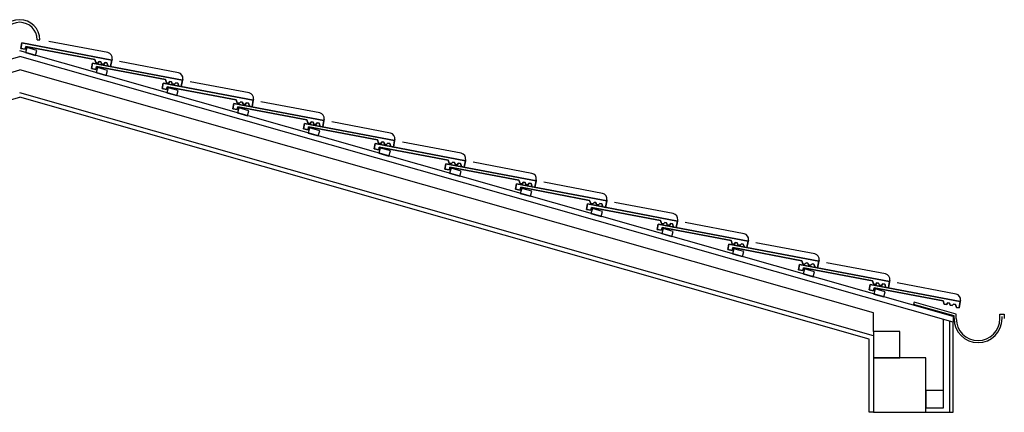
# Model space of a CAD drawing. Header units: millimetres. Extents: x 716 to 905, y 893 to 977.
# Tile 3 of 43: x 722.11 to 726.62, y 952.93 to 954.73. Entities that reach past the tile are written whole.
import ezdxf

# ---------------------------------------------------------------- set-up
doc = ezdxf.new("R2010")
doc.units = ezdxf.units.MM
doc.header["$MEASUREMENT"] = 0
doc.layers.add('$AUDIT-BAD-LAYER', color=7, linetype='Continuous')

msp = doc.modelspace()

# ---------------------------------------------------------------- linework, layer by layer
at = {"layer": '$AUDIT-BAD-LAYER'}
for p, q in [((722.1155, 954.626), (722.1109, 954.6014)), ((722.1109, 954.6014), (722.1155, 954.626)), ((722.1155, 954.626), (722.1109, 954.6014)), ((722.1109, 954.6014), (722.1155, 954.626)), ((722.5282, 954.5477), (722.1155, 954.626)), ((722.1155, 954.626), (722.5282, 954.5477)), ((722.5282, 954.5477), (722.1155, 954.626)), ((722.1155, 954.626), (722.5282, 954.5477)), ((722.1862, 954.6406), (722.1982, 954.6406)), ((722.1862, 954.6406), (722.1982, 954.6406)), ((722.5092, 954.5818), (722.2398, 954.6329)), ((722.5092, 954.5818), (722.2398, 954.6329)), ((726.3812, 953.3728), (722.1062, 954.5896)), ((726.3812, 953.3728), (722.1062, 954.5896)), ((722.1109, 954.6014), (722.1315, 954.5975)), ((722.1315, 954.5975), (722.1109, 954.6014)), ((722.1109, 954.6014), (722.1315, 954.5975)), ((722.1315, 954.5975), (722.1109, 954.6014)), ((722.1315, 954.5975), (722.1339, 954.6103)), ((722.1339, 954.6103), (722.1315, 954.5975)), ((722.1315, 954.5975), (722.1339, 954.6103)), ((722.1339, 954.6103), (722.1315, 954.5975)), ((722.1339, 954.6103), (722.4498, 954.5504)), ((722.4498, 954.5504), (722.1339, 954.6103)), ((722.1339, 954.6103), (722.4498, 954.5504)), ((722.4498, 954.5504), (722.1339, 954.6103)), ((717.8312, 953.3478), (722.1062, 954.5647)), ((717.8312, 953.3478), (722.1062, 954.5647)), ((726.3812, 953.3478), (722.1062, 954.5647)), ((726.3812, 953.3478), (722.1062, 954.5647)), ((722.4393, 954.5338), (722.4347, 954.5093)), ((722.4347, 954.5093), (722.4393, 954.5338)), ((722.4393, 954.5338), (722.4347, 954.5093)), ((722.4347, 954.5093), (722.4393, 954.5338)), ((722.852, 954.4556), (722.4393, 954.5338)), ((722.4393, 954.5338), (722.852, 954.4556)), ((722.852, 954.4556), (722.4393, 954.5338)), ((722.4393, 954.5338), (722.852, 954.4556)), ((722.4498, 954.5504), (722.4548, 954.5362)), ((722.4548, 954.5362), (722.4498, 954.5504)), ((722.4498, 954.5504), (722.4548, 954.5362)), ((722.4548, 954.5362), (722.4498, 954.5504)), ((722.4548, 954.5362), (722.4646, 954.5343)), ((722.4646, 954.5343), (722.4548, 954.5362)), ((722.4548, 954.5362), (722.4646, 954.5343)), ((722.4646, 954.5343), (722.4548, 954.5362)), ((722.4646, 954.5343), (722.4706, 954.5413)), ((722.4706, 954.5413), (722.4646, 954.5343)), ((722.4646, 954.5343), (722.4706, 954.5413)), ((722.4706, 954.5413), (722.4646, 954.5343)), ((722.4706, 954.5413), (722.4782, 954.5399)), ((722.4782, 954.5399), (722.4706, 954.5413)), ((722.4706, 954.5413), (722.4782, 954.5399)), ((722.4782, 954.5399), (722.4706, 954.5413)), ((722.4782, 954.5399), (722.4813, 954.5312)), ((722.4813, 954.5312), (722.4782, 954.5399)), ((722.4782, 954.5399), (722.4813, 954.5312)), ((722.4813, 954.5312), (722.4782, 954.5399)), ((722.4911, 954.5293), (722.4971, 954.5363)), ((722.4971, 954.5363), (722.4911, 954.5293)), ((722.4911, 954.5293), (722.4971, 954.5363)), ((722.4971, 954.5363), (722.4911, 954.5293)), ((722.4971, 954.5363), (722.5059, 954.5346)), ((722.5059, 954.5346), (722.4971, 954.5363)), ((722.4971, 954.5363), (722.5059, 954.5346)), ((722.5059, 954.5346), (722.4971, 954.5363)), ((722.5059, 954.5346), (722.5108, 954.5205)), ((722.5108, 954.5205), (722.5059, 954.5346)), ((722.5059, 954.5346), (722.5108, 954.5205)), ((722.5108, 954.5205), (722.5059, 954.5346)), ((722.5226, 954.5182), (722.5282, 954.5477)), ((722.5282, 954.5477), (722.5226, 954.5182)), ((722.5226, 954.5182), (722.5282, 954.5477)), ((722.5282, 954.5477), (722.5226, 954.5182)), ((722.5291, 954.5526), (722.5282, 954.5477)), ((722.5291, 954.5526), (722.5282, 954.5477)), ((722.833, 954.4897), (722.5636, 954.5408)), ((722.833, 954.4897), (722.5636, 954.5408)), ((718.1962, 953.3894), (722.1062, 954.5023)), ((718.1962, 953.3894), (722.1062, 954.5023)), ((726.0162, 953.3894), (722.1062, 954.5023)), ((726.0162, 953.3894), (722.1062, 954.5023)), ((722.4347, 954.5093), (722.4553, 954.5053)), ((722.4553, 954.5053), (722.4347, 954.5093)), ((722.4347, 954.5093), (722.4553, 954.5053)), ((722.4553, 954.5053), (722.4347, 954.5093)), ((722.4553, 954.5053), (722.4577, 954.5181)), ((722.4577, 954.5181), (722.4553, 954.5053)), ((722.4553, 954.5053), (722.4577, 954.5181)), ((722.4577, 954.5181), (722.4553, 954.5053)), ((722.4577, 954.5181), (722.7736, 954.4582)), ((722.7736, 954.4582), (722.4577, 954.5181)), ((722.4577, 954.5181), (722.7736, 954.4582)), ((722.7736, 954.4582), (722.4577, 954.5181)), ((722.4813, 954.5312), (722.4911, 954.5293)), ((722.4911, 954.5293), (722.4813, 954.5312)), ((722.4813, 954.5312), (722.4911, 954.5293)), ((722.4911, 954.5293), (722.4813, 954.5312)), ((722.5108, 954.5205), (722.5226, 954.5182)), ((722.5226, 954.5182), (722.5108, 954.5205)), ((722.5108, 954.5205), (722.5226, 954.5182)), ((722.5226, 954.5182), (722.5108, 954.5205)), ((722.7631, 954.4417), (722.7585, 954.4171)), ((722.7585, 954.4171), (722.7631, 954.4417)), ((722.7631, 954.4417), (722.7585, 954.4171)), ((722.7585, 954.4171), (722.7631, 954.4417)), ((723.1758, 954.3634), (722.7631, 954.4417)), ((722.7631, 954.4417), (723.1758, 954.3634)), ((723.1758, 954.3634), (722.7631, 954.4417)), ((722.7631, 954.4417), (723.1758, 954.3634)), ((722.7736, 954.4582), (722.7785, 954.444)), ((722.7785, 954.444), (722.7736, 954.4582)), ((722.7736, 954.4582), (722.7785, 954.444)), ((722.7785, 954.444), (722.7736, 954.4582)), ((722.7785, 954.444), (722.7884, 954.4422)), ((722.7884, 954.4422), (722.7785, 954.444)), ((722.7785, 954.444), (722.7884, 954.4422)), ((722.7884, 954.4422), (722.7785, 954.444)), ((722.7884, 954.4422), (722.7944, 954.4492)), ((722.7944, 954.4492), (722.7884, 954.4422)), ((722.7884, 954.4422), (722.7944, 954.4492)), ((722.7944, 954.4492), (722.7884, 954.4422)), ((722.7944, 954.4492), (722.802, 954.4477)), ((722.802, 954.4477), (722.7944, 954.4492)), ((722.7944, 954.4492), (722.802, 954.4477)), ((722.802, 954.4477), (722.7944, 954.4492)), ((722.802, 954.4477), (722.8051, 954.439)), ((722.8051, 954.439), (722.802, 954.4477)), ((722.802, 954.4477), (722.8051, 954.439)), ((722.8051, 954.439), (722.802, 954.4477)), ((722.8149, 954.4371), (722.8209, 954.4441)), ((722.8209, 954.4441), (722.8149, 954.4371)), ((722.8149, 954.4371), (722.8209, 954.4441)), ((722.8209, 954.4441), (722.8149, 954.4371)), ((722.8209, 954.4441), (722.8297, 954.4425)), ((722.8297, 954.4425), (722.8209, 954.4441)), ((722.8209, 954.4441), (722.8297, 954.4425)), ((722.8297, 954.4425), (722.8209, 954.4441)), ((722.8297, 954.4425), (722.8346, 954.4283)), ((722.8346, 954.4283), (722.8297, 954.4425)), ((722.8297, 954.4425), (722.8346, 954.4283)), ((722.8346, 954.4283), (722.8297, 954.4425)), ((722.8464, 954.4261), (722.852, 954.4556)), ((722.852, 954.4556), (722.8464, 954.4261)), ((722.8464, 954.4261), (722.852, 954.4556)), ((722.852, 954.4556), (722.8464, 954.4261)), ((722.8529, 954.4605), (722.852, 954.4556)), ((722.8529, 954.4605), (722.852, 954.4556)), ((723.1568, 954.3975), (722.8874, 954.4486)), ((723.1568, 954.3975), (722.8874, 954.4486)), ((726.0162, 953.2854), (722.1062, 954.3983)), ((726.0162, 953.2854), (722.1062, 954.3983)), ((722.7585, 954.4171), (722.7791, 954.4132)), ((722.7791, 954.4132), (722.7585, 954.4171)), ((722.7585, 954.4171), (722.7791, 954.4132)), ((722.7791, 954.4132), (722.7585, 954.4171)), ((722.7791, 954.4132), (722.7815, 954.4259)), ((722.7815, 954.4259), (722.7791, 954.4132)), ((722.7791, 954.4132), (722.7815, 954.4259)), ((722.7815, 954.4259), (722.7791, 954.4132)), ((722.7815, 954.4259), (723.0974, 954.366)), ((723.0974, 954.366), (722.7815, 954.4259)), ((722.7815, 954.4259), (723.0974, 954.366)), ((723.0974, 954.366), (722.7815, 954.4259)), ((722.8051, 954.439), (722.8149, 954.4371)), ((722.8149, 954.4371), (722.8051, 954.439)), ((722.8051, 954.439), (722.8149, 954.4371)), ((722.8149, 954.4371), (722.8051, 954.439)), ((722.8346, 954.4283), (722.8464, 954.4261)), ((722.8464, 954.4261), (722.8346, 954.4283)), ((722.8346, 954.4283), (722.8464, 954.4261)), ((722.8464, 954.4261), (722.8346, 954.4283)), ((718.2162, 953.2703), (722.1062, 954.3775)), ((718.2162, 953.2703), (722.1062, 954.3775)), ((725.9962, 953.2703), (722.1062, 954.3775)), ((725.9962, 953.2703), (722.1062, 954.3775)), ((723.0974, 954.366), (723.1023, 954.3519)), ((723.1023, 954.3519), (723.0974, 954.366)), ((723.0974, 954.366), (723.1023, 954.3519)), ((723.1023, 954.3519), (723.0974, 954.366)), ((723.1023, 954.3519), (723.1122, 954.35)), ((723.1122, 954.35), (723.1023, 954.3519)), ((723.1023, 954.3519), (723.1122, 954.35)), ((723.1122, 954.35), (723.1023, 954.3519)), ((723.1122, 954.35), (723.1182, 954.357)), ((723.1182, 954.357), (723.1122, 954.35)), ((723.1122, 954.35), (723.1182, 954.357)), ((723.1182, 954.357), (723.1122, 954.35)), ((723.1182, 954.357), (723.1258, 954.3556)), ((723.1258, 954.3556), (723.1182, 954.357)), ((723.1182, 954.357), (723.1258, 954.3556)), ((723.1258, 954.3556), (723.1182, 954.357)), ((723.1258, 954.3556), (723.1289, 954.3468)), ((723.1289, 954.3468), (723.1258, 954.3556)), ((723.1258, 954.3556), (723.1289, 954.3468)), ((723.1289, 954.3468), (723.1258, 954.3556)), ((723.1387, 954.345), (723.1447, 954.352)), ((723.1447, 954.352), (723.1387, 954.345)), ((723.1387, 954.345), (723.1447, 954.352)), ((723.1447, 954.352), (723.1387, 954.345)), ((723.1447, 954.352), (723.1534, 954.3503)), ((723.1534, 954.3503), (723.1447, 954.352)), ((723.1447, 954.352), (723.1534, 954.3503)), ((723.1534, 954.3503), (723.1447, 954.352)), ((723.1702, 954.3339), (723.1758, 954.3634)), ((723.1758, 954.3634), (723.1702, 954.3339)), ((723.1702, 954.3339), (723.1758, 954.3634)), ((723.1758, 954.3634), (723.1702, 954.3339)), ((723.1767, 954.3683), (723.1758, 954.3634)), ((723.1767, 954.3683), (723.1758, 954.3634)), ((723.4806, 954.3054), (723.2112, 954.3564)), ((723.4806, 954.3054), (723.2112, 954.3564)), ((723.0869, 954.3495), (723.0823, 954.3249)), ((723.0823, 954.3249), (723.0869, 954.3495)), ((723.0869, 954.3495), (723.0823, 954.3249)), ((723.0823, 954.3249), (723.0869, 954.3495)), ((723.0823, 954.3249), (723.1029, 954.321)), ((723.1029, 954.321), (723.0823, 954.3249)), ((723.0823, 954.3249), (723.1029, 954.321)), ((723.1029, 954.321), (723.0823, 954.3249)), ((723.4996, 954.2712), (723.0869, 954.3495)), ((723.0869, 954.3495), (723.4996, 954.2712)), ((723.4996, 954.2712), (723.0869, 954.3495)), ((723.0869, 954.3495), (723.4996, 954.2712)), ((723.1029, 954.321), (723.1053, 954.3338)), ((723.1053, 954.3338), (723.1029, 954.321)), ((723.1029, 954.321), (723.1053, 954.3338)), ((723.1053, 954.3338), (723.1029, 954.321)), ((723.1053, 954.3338), (723.4212, 954.2739)), ((723.4212, 954.2739), (723.1053, 954.3338)), ((723.1053, 954.3338), (723.4212, 954.2739)), ((723.4212, 954.2739), (723.1053, 954.3338)), ((723.1289, 954.3468), (723.1387, 954.345)), ((723.1387, 954.345), (723.1289, 954.3468)), ((723.1289, 954.3468), (723.1387, 954.345)), ((723.1387, 954.345), (723.1289, 954.3468)), ((723.1534, 954.3503), (723.1584, 954.3361)), ((723.1584, 954.3361), (723.1534, 954.3503)), ((723.1534, 954.3503), (723.1584, 954.3361)), ((723.1584, 954.3361), (723.1534, 954.3503)), ((723.1584, 954.3361), (723.1702, 954.3339)), ((723.1702, 954.3339), (723.1584, 954.3361)), ((723.1584, 954.3361), (723.1702, 954.3339)), ((723.1702, 954.3339), (723.1584, 954.3361)), ((723.4212, 954.2739), (723.4261, 954.2597)), ((723.4261, 954.2597), (723.4212, 954.2739)), ((723.4212, 954.2739), (723.4261, 954.2597)), ((723.4261, 954.2597), (723.4212, 954.2739)), ((723.4359, 954.2578), (723.442, 954.2648)), ((723.442, 954.2648), (723.4359, 954.2578)), ((723.4359, 954.2578), (723.442, 954.2648)), ((723.442, 954.2648), (723.4359, 954.2578)), ((723.442, 954.2648), (723.4496, 954.2634)), ((723.4496, 954.2634), (723.442, 954.2648)), ((723.442, 954.2648), (723.4496, 954.2634)), ((723.4496, 954.2634), (723.442, 954.2648)), ((723.4496, 954.2634), (723.4527, 954.2547)), ((723.4527, 954.2547), (723.4496, 954.2634)), ((723.4496, 954.2634), (723.4527, 954.2547)), ((723.4527, 954.2547), (723.4496, 954.2634)), ((723.494, 954.2418), (723.4996, 954.2712)), ((723.4996, 954.2712), (723.494, 954.2418)), ((723.494, 954.2418), (723.4996, 954.2712)), ((723.4996, 954.2712), (723.494, 954.2418)), ((723.5005, 954.2761), (723.4996, 954.2712)), ((723.5005, 954.2761), (723.4996, 954.2712)), ((723.8044, 954.2132), (723.535, 954.2643)), ((723.8044, 954.2132), (723.535, 954.2643)), ((723.4107, 954.2573), (723.406, 954.2328)), ((723.406, 954.2328), (723.4107, 954.2573)), ((723.4107, 954.2573), (723.406, 954.2328)), ((723.406, 954.2328), (723.4107, 954.2573)), ((723.406, 954.2328), (723.4267, 954.2289)), ((723.4267, 954.2289), (723.406, 954.2328)), ((723.406, 954.2328), (723.4267, 954.2289)), ((723.4267, 954.2289), (723.406, 954.2328)), ((723.8234, 954.1791), (723.4107, 954.2573)), ((723.4107, 954.2573), (723.8234, 954.1791)), ((723.8234, 954.1791), (723.4107, 954.2573)), ((723.4107, 954.2573), (723.8234, 954.1791)), ((723.4261, 954.2597), (723.4359, 954.2578)), ((723.4359, 954.2578), (723.4261, 954.2597)), ((723.4261, 954.2597), (723.4359, 954.2578)), ((723.4359, 954.2578), (723.4261, 954.2597)), ((723.4267, 954.2289), (723.4291, 954.2416)), ((723.4291, 954.2416), (723.4267, 954.2289)), ((723.4267, 954.2289), (723.4291, 954.2416)), ((723.4291, 954.2416), (723.4267, 954.2289)), ((723.4291, 954.2416), (723.745, 954.1817)), ((723.745, 954.1817), (723.4291, 954.2416)), ((723.4291, 954.2416), (723.745, 954.1817)), ((723.745, 954.1817), (723.4291, 954.2416)), ((723.4527, 954.2547), (723.4625, 954.2528)), ((723.4625, 954.2528), (723.4527, 954.2547)), ((723.4527, 954.2547), (723.4625, 954.2528)), ((723.4625, 954.2528), (723.4527, 954.2547)), ((723.4625, 954.2528), (723.4685, 954.2598)), ((723.4685, 954.2598), (723.4625, 954.2528)), ((723.4625, 954.2528), (723.4685, 954.2598)), ((723.4685, 954.2598), (723.4625, 954.2528)), ((723.4685, 954.2598), (723.4772, 954.2582)), ((723.4772, 954.2582), (723.4685, 954.2598)), ((723.4685, 954.2598), (723.4772, 954.2582)), ((723.4772, 954.2582), (723.4685, 954.2598)), ((723.4772, 954.2582), (723.4822, 954.244)), ((723.4822, 954.244), (723.4772, 954.2582)), ((723.4772, 954.2582), (723.4822, 954.244)), ((723.4822, 954.244), (723.4772, 954.2582)), ((723.4822, 954.244), (723.494, 954.2418)), ((723.494, 954.2418), (723.4822, 954.244)), ((723.4822, 954.244), (723.494, 954.2418)), ((723.494, 954.2418), (723.4822, 954.244)), ((723.745, 954.1817), (723.7499, 954.1675)), ((723.7499, 954.1675), (723.745, 954.1817)), ((723.745, 954.1817), (723.7499, 954.1675)), ((723.7499, 954.1675), (723.745, 954.1817)), ((723.7597, 954.1657), (723.7658, 954.1727)), ((723.7658, 954.1727), (723.7597, 954.1657)), ((723.7597, 954.1657), (723.7658, 954.1727)), ((723.7658, 954.1727), (723.7597, 954.1657)), ((723.7658, 954.1727), (723.7734, 954.1712)), ((723.7734, 954.1712), (723.7658, 954.1727)), ((723.7658, 954.1727), (723.7734, 954.1712)), ((723.7734, 954.1712), (723.7658, 954.1727)), ((723.7734, 954.1712), (723.7764, 954.1625)), ((723.7764, 954.1625), (723.7734, 954.1712)), ((723.7734, 954.1712), (723.7764, 954.1625)), ((723.7764, 954.1625), (723.7734, 954.1712)), ((723.8178, 954.1496), (723.8234, 954.1791)), ((723.8234, 954.1791), (723.8178, 954.1496)), ((723.8178, 954.1496), (723.8234, 954.1791)), ((723.8234, 954.1791), (723.8178, 954.1496)), ((723.8243, 954.184), (723.8234, 954.1791)), ((723.8243, 954.184), (723.8234, 954.1791)), ((724.1282, 954.121), (723.8588, 954.1721)), ((724.1282, 954.121), (723.8588, 954.1721)), ((723.7345, 954.1652), (723.7298, 954.1406)), ((723.7298, 954.1406), (723.7345, 954.1652)), ((723.7345, 954.1652), (723.7298, 954.1406)), ((723.7298, 954.1406), (723.7345, 954.1652)), ((723.7298, 954.1406), (723.7505, 954.1367)), ((723.7505, 954.1367), (723.7298, 954.1406)), ((723.7298, 954.1406), (723.7505, 954.1367)), ((723.7505, 954.1367), (723.7298, 954.1406)), ((724.1471, 954.0869), (723.7345, 954.1652)), ((723.7345, 954.1652), (724.1471, 954.0869)), ((724.1471, 954.0869), (723.7345, 954.1652)), ((723.7345, 954.1652), (724.1471, 954.0869)), ((723.7499, 954.1675), (723.7597, 954.1657)), ((723.7597, 954.1657), (723.7499, 954.1675)), ((723.7499, 954.1675), (723.7597, 954.1657)), ((723.7597, 954.1657), (723.7499, 954.1675)), ((723.7505, 954.1367), (723.7529, 954.1495)), ((723.7529, 954.1495), (723.7505, 954.1367)), ((723.7505, 954.1367), (723.7529, 954.1495)), ((723.7529, 954.1495), (723.7505, 954.1367)), ((723.7529, 954.1495), (724.0688, 954.0896)), ((724.0688, 954.0896), (723.7529, 954.1495)), ((723.7529, 954.1495), (724.0688, 954.0896)), ((724.0688, 954.0896), (723.7529, 954.1495)), ((723.7764, 954.1625), (723.7863, 954.1607)), ((723.7863, 954.1607), (723.7764, 954.1625)), ((723.7764, 954.1625), (723.7863, 954.1607)), ((723.7863, 954.1607), (723.7764, 954.1625)), ((723.7863, 954.1607), (723.7923, 954.1677)), ((723.7923, 954.1677), (723.7863, 954.1607)), ((723.7863, 954.1607), (723.7923, 954.1677)), ((723.7923, 954.1677), (723.7863, 954.1607)), ((723.7923, 954.1677), (723.801, 954.166)), ((723.801, 954.166), (723.7923, 954.1677)), ((723.7923, 954.1677), (723.801, 954.166)), ((723.801, 954.166), (723.7923, 954.1677)), ((723.801, 954.166), (723.806, 954.1518)), ((723.806, 954.1518), (723.801, 954.166)), ((723.801, 954.166), (723.806, 954.1518)), ((723.806, 954.1518), (723.801, 954.166)), ((723.806, 954.1518), (723.8178, 954.1496)), ((723.8178, 954.1496), (723.806, 954.1518)), ((723.806, 954.1518), (723.8178, 954.1496)), ((723.8178, 954.1496), (723.806, 954.1518)), ((724.0688, 954.0896), (724.0737, 954.0754)), ((724.0737, 954.0754), (724.0688, 954.0896)), ((724.0688, 954.0896), (724.0737, 954.0754)), ((724.0737, 954.0754), (724.0688, 954.0896)), ((724.1415, 954.0574), (724.1471, 954.0869)), ((724.1471, 954.0869), (724.1415, 954.0574)), ((724.1415, 954.0574), (724.1471, 954.0869)), ((724.1471, 954.0869), (724.1415, 954.0574)), ((724.1481, 954.0918), (724.1471, 954.0869)), ((724.1481, 954.0918), (724.1471, 954.0869)), ((724.0583, 954.073), (724.0536, 954.0484)), ((724.0536, 954.0484), (724.0583, 954.073)), ((724.0583, 954.073), (724.0536, 954.0484)), ((724.0536, 954.0484), (724.0583, 954.073)), ((724.0536, 954.0484), (724.0743, 954.0445)), ((724.0743, 954.0445), (724.0536, 954.0484)), ((724.0536, 954.0484), (724.0743, 954.0445)), ((724.0743, 954.0445), (724.0536, 954.0484)), ((724.4709, 953.9947), (724.0583, 954.073)), ((724.0583, 954.073), (724.4709, 953.9947)), ((724.4709, 953.9947), (724.0583, 954.073)), ((724.0583, 954.073), (724.4709, 953.9947)), ((724.0737, 954.0754), (724.0835, 954.0735)), ((724.0835, 954.0735), (724.0737, 954.0754)), ((724.0737, 954.0754), (724.0835, 954.0735)), ((724.0835, 954.0735), (724.0737, 954.0754)), ((724.0743, 954.0445), (724.0767, 954.0573)), ((724.0767, 954.0573), (724.0743, 954.0445)), ((724.0743, 954.0445), (724.0767, 954.0573)), ((724.0767, 954.0573), (724.0743, 954.0445)), ((724.0767, 954.0573), (724.3925, 953.9974)), ((724.3925, 953.9974), (724.0767, 954.0573)), ((724.0767, 954.0573), (724.3925, 953.9974)), ((724.3925, 953.9974), (724.0767, 954.0573)), ((724.0835, 954.0735), (724.0896, 954.0805)), ((724.0896, 954.0805), (724.0835, 954.0735)), ((724.0835, 954.0735), (724.0896, 954.0805)), ((724.0896, 954.0805), (724.0835, 954.0735)), ((724.0896, 954.0805), (724.0972, 954.0791)), ((724.0972, 954.0791), (724.0896, 954.0805)), ((724.0896, 954.0805), (724.0972, 954.0791)), ((724.0972, 954.0791), (724.0896, 954.0805)), ((724.0972, 954.0791), (724.1002, 954.0703)), ((724.1002, 954.0703), (724.0972, 954.0791)), ((724.0972, 954.0791), (724.1002, 954.0703)), ((724.1002, 954.0703), (724.0972, 954.0791)), ((724.1002, 954.0703), (724.1101, 954.0685)), ((724.1101, 954.0685), (724.1002, 954.0703)), ((724.1002, 954.0703), (724.1101, 954.0685)), ((724.1101, 954.0685), (724.1002, 954.0703)), ((724.1101, 954.0685), (724.1161, 954.0755)), ((724.1161, 954.0755), (724.1101, 954.0685)), ((724.1101, 954.0685), (724.1161, 954.0755)), ((724.1161, 954.0755), (724.1101, 954.0685)), ((724.1161, 954.0755), (724.1248, 954.0738)), ((724.1248, 954.0738), (724.1161, 954.0755)), ((724.1161, 954.0755), (724.1248, 954.0738)), ((724.1248, 954.0738), (724.1161, 954.0755)), ((724.1248, 954.0738), (724.1298, 954.0597)), ((724.1298, 954.0597), (724.1248, 954.0738)), ((724.1248, 954.0738), (724.1298, 954.0597)), ((724.1298, 954.0597), (724.1248, 954.0738)), ((724.1298, 954.0597), (724.1415, 954.0574)), ((724.1415, 954.0574), (724.1298, 954.0597)), ((724.1298, 954.0597), (724.1415, 954.0574)), ((724.1415, 954.0574), (724.1298, 954.0597)), ((724.4519, 954.0289), (724.1826, 954.08)), ((724.4519, 954.0289), (724.1826, 954.08)), ((724.3925, 953.9974), (724.3975, 953.9832)), ((724.3975, 953.9832), (724.3925, 953.9974)), ((724.3925, 953.9974), (724.3975, 953.9832)), ((724.3975, 953.9832), (724.3925, 953.9974)), ((724.4653, 953.9653), (724.4709, 953.9947)), ((724.4709, 953.9947), (724.4653, 953.9653)), ((724.4653, 953.9653), (724.4709, 953.9947)), ((724.4709, 953.9947), (724.4653, 953.9653)), ((724.4719, 953.9997), (724.4709, 953.9947)), ((724.4719, 953.9997), (724.4709, 953.9947)), ((724.3821, 953.9808), (724.3774, 953.9563)), ((724.3774, 953.9563), (724.3821, 953.9808)), ((724.3821, 953.9808), (724.3774, 953.9563)), ((724.3774, 953.9563), (724.3821, 953.9808)), ((724.3774, 953.9563), (724.398, 953.9524)), ((724.398, 953.9524), (724.3774, 953.9563)), ((724.3774, 953.9563), (724.398, 953.9524)), ((724.398, 953.9524), (724.3774, 953.9563)), ((724.7947, 953.9026), (724.3821, 953.9808)), ((724.3821, 953.9808), (724.7947, 953.9026)), ((724.7947, 953.9026), (724.3821, 953.9808)), ((724.3821, 953.9808), (724.7947, 953.9026)), ((724.3975, 953.9832), (724.4073, 953.9814)), ((724.4073, 953.9814), (724.3975, 953.9832)), ((724.3975, 953.9832), (724.4073, 953.9814)), ((724.4073, 953.9814), (724.3975, 953.9832)), ((724.398, 953.9524), (724.4005, 953.9651)), ((724.4005, 953.9651), (724.398, 953.9524)), ((724.398, 953.9524), (724.4005, 953.9651)), ((724.4005, 953.9651), (724.398, 953.9524)), ((724.4005, 953.9651), (724.7163, 953.9052)), ((724.7163, 953.9052), (724.4005, 953.9651)), ((724.4005, 953.9651), (724.7163, 953.9052)), ((724.7163, 953.9052), (724.4005, 953.9651)), ((724.4073, 953.9814), (724.4133, 953.9884)), ((724.4133, 953.9884), (724.4073, 953.9814)), ((724.4073, 953.9814), (724.4133, 953.9884)), ((724.4133, 953.9884), (724.4073, 953.9814)), ((724.4133, 953.9884), (724.421, 953.9869)), ((724.421, 953.9869), (724.4133, 953.9884)), ((724.4133, 953.9884), (724.421, 953.9869)), ((724.421, 953.9869), (724.4133, 953.9884)), ((724.421, 953.9869), (724.424, 953.9782)), ((724.424, 953.9782), (724.421, 953.9869)), ((724.421, 953.9869), (724.424, 953.9782)), ((724.424, 953.9782), (724.421, 953.9869)), ((724.424, 953.9782), (724.4338, 953.9763)), ((724.4338, 953.9763), (724.424, 953.9782)), ((724.424, 953.9782), (724.4338, 953.9763)), ((724.4338, 953.9763), (724.424, 953.9782)), ((724.4338, 953.9763), (724.4399, 953.9833)), ((724.4399, 953.9833), (724.4338, 953.9763)), ((724.4338, 953.9763), (724.4399, 953.9833)), ((724.4399, 953.9833), (724.4338, 953.9763)), ((724.4399, 953.9833), (724.4486, 953.9817)), ((724.4486, 953.9817), (724.4399, 953.9833)), ((724.4399, 953.9833), (724.4486, 953.9817)), ((724.4486, 953.9817), (724.4399, 953.9833)), ((724.4486, 953.9817), (724.4535, 953.9675)), ((724.4535, 953.9675), (724.4486, 953.9817)), ((724.4486, 953.9817), (724.4535, 953.9675)), ((724.4535, 953.9675), (724.4486, 953.9817)), ((724.4535, 953.9675), (724.4653, 953.9653)), ((724.4653, 953.9653), (724.4535, 953.9675)), ((724.4535, 953.9675), (724.4653, 953.9653)), ((724.4653, 953.9653), (724.4535, 953.9675)), ((724.7757, 953.9367), (724.5063, 953.9878)), ((724.7757, 953.9367), (724.5063, 953.9878)), ((724.7163, 953.9052), (724.7213, 953.8911)), ((724.7213, 953.8911), (724.7163, 953.9052)), ((724.7163, 953.9052), (724.7213, 953.8911)), ((724.7213, 953.8911), (724.7163, 953.9052)), ((724.7891, 953.8731), (724.7947, 953.9026)), ((724.7947, 953.9026), (724.7891, 953.8731)), ((724.7891, 953.8731), (724.7947, 953.9026)), ((724.7947, 953.9026), (724.7891, 953.8731)), ((724.7956, 953.9075), (724.7947, 953.9026)), ((724.7956, 953.9075), (724.7947, 953.9026)), ((724.7059, 953.8887), (724.7012, 953.8641)), ((724.7012, 953.8641), (724.7059, 953.8887)), ((724.7059, 953.8887), (724.7012, 953.8641)), ((724.7012, 953.8641), (724.7059, 953.8887)), ((724.7012, 953.8641), (724.7218, 953.8602)), ((724.7218, 953.8602), (724.7012, 953.8641)), ((724.7012, 953.8641), (724.7218, 953.8602)), ((724.7218, 953.8602), (724.7012, 953.8641)), ((725.1185, 953.8104), (724.7059, 953.8887)), ((724.7059, 953.8887), (725.1185, 953.8104)), ((725.1185, 953.8104), (724.7059, 953.8887)), ((724.7059, 953.8887), (725.1185, 953.8104)), ((724.7213, 953.8911), (724.7311, 953.8892)), ((724.7311, 953.8892), (724.7213, 953.8911)), ((724.7213, 953.8911), (724.7311, 953.8892)), ((724.7311, 953.8892), (724.7213, 953.8911)), ((724.7218, 953.8602), (724.7242, 953.873)), ((724.7242, 953.873), (724.7218, 953.8602)), ((724.7218, 953.8602), (724.7242, 953.873)), ((724.7242, 953.873), (724.7218, 953.8602)), ((724.7242, 953.873), (725.0401, 953.8131)), ((725.0401, 953.8131), (724.7242, 953.873)), ((724.7242, 953.873), (725.0401, 953.8131)), ((725.0401, 953.8131), (724.7242, 953.873)), ((724.7311, 953.8892), (724.7371, 953.8962)), ((724.7371, 953.8962), (724.7311, 953.8892)), ((724.7311, 953.8892), (724.7371, 953.8962)), ((724.7371, 953.8962), (724.7311, 953.8892)), ((724.7371, 953.8962), (724.7448, 953.8948)), ((724.7448, 953.8948), (724.7371, 953.8962)), ((724.7371, 953.8962), (724.7448, 953.8948)), ((724.7448, 953.8948), (724.7371, 953.8962)), ((724.7448, 953.8948), (724.7478, 953.886)), ((724.7478, 953.886), (724.7448, 953.8948)), ((724.7448, 953.8948), (724.7478, 953.886)), ((724.7478, 953.886), (724.7448, 953.8948)), ((724.7478, 953.886), (724.7576, 953.8842)), ((724.7576, 953.8842), (724.7478, 953.886)), ((724.7478, 953.886), (724.7576, 953.8842)), ((724.7576, 953.8842), (724.7478, 953.886)), ((724.7576, 953.8842), (724.7637, 953.8912)), ((724.7637, 953.8912), (724.7576, 953.8842)), ((724.7576, 953.8842), (724.7637, 953.8912)), ((724.7637, 953.8912), (724.7576, 953.8842)), ((724.7637, 953.8912), (724.7724, 953.8895)), ((724.7724, 953.8895), (724.7637, 953.8912)), ((724.7637, 953.8912), (724.7724, 953.8895)), ((724.7724, 953.8895), (724.7637, 953.8912)), ((724.7724, 953.8895), (724.7773, 953.8753)), ((724.7773, 953.8753), (724.7724, 953.8895)), ((724.7724, 953.8895), (724.7773, 953.8753)), ((724.7773, 953.8753), (724.7724, 953.8895)), ((724.7773, 953.8753), (724.7891, 953.8731)), ((724.7891, 953.8731), (724.7773, 953.8753)), ((724.7773, 953.8753), (724.7891, 953.8731)), ((724.7891, 953.8731), (724.7773, 953.8753)), ((725.0995, 953.8446), (724.8301, 953.8956)), ((725.0995, 953.8446), (724.8301, 953.8956)), ((725.0401, 953.8131), (725.0451, 953.7989)), ((725.0451, 953.7989), (725.0401, 953.8131)), ((725.0401, 953.8131), (725.0451, 953.7989)), ((725.0451, 953.7989), (725.0401, 953.8131)), ((725.1129, 953.7809), (725.1185, 953.8104)), ((725.1185, 953.8104), (725.1129, 953.7809)), ((725.1129, 953.7809), (725.1185, 953.8104)), ((725.1185, 953.8104), (725.1129, 953.7809)), ((725.1194, 953.8153), (725.1185, 953.8104)), ((725.1194, 953.8153), (725.1185, 953.8104)), ((725.0296, 953.7965), (725.025, 953.772)), ((725.025, 953.772), (725.0296, 953.7965)), ((725.0296, 953.7965), (725.025, 953.772)), ((725.025, 953.772), (725.0296, 953.7965)), ((725.025, 953.772), (725.0456, 953.768)), ((725.0456, 953.768), (725.025, 953.772)), ((725.025, 953.772), (725.0456, 953.768)), ((725.0456, 953.768), (725.025, 953.772)), ((725.4423, 953.7183), (725.0296, 953.7965)), ((725.0296, 953.7965), (725.4423, 953.7183)), ((725.4423, 953.7183), (725.0296, 953.7965)), ((725.0296, 953.7965), (725.4423, 953.7183)), ((725.0451, 953.7989), (725.0549, 953.797)), ((725.0549, 953.797), (725.0451, 953.7989)), ((725.0451, 953.7989), (725.0549, 953.797)), ((725.0549, 953.797), (725.0451, 953.7989)), ((725.0456, 953.768), (725.048, 953.7808)), ((725.048, 953.7808), (725.0456, 953.768)), ((725.0456, 953.768), (725.048, 953.7808)), ((725.048, 953.7808), (725.0456, 953.768)), ((725.048, 953.7808), (725.3639, 953.7209)), ((725.3639, 953.7209), (725.048, 953.7808)), ((725.048, 953.7808), (725.3639, 953.7209)), ((725.3639, 953.7209), (725.048, 953.7808)), ((725.0549, 953.797), (725.0609, 953.804)), ((725.0609, 953.804), (725.0549, 953.797)), ((725.0549, 953.797), (725.0609, 953.804)), ((725.0609, 953.804), (725.0549, 953.797)), ((725.0609, 953.804), (725.0685, 953.8026)), ((725.0685, 953.8026), (725.0609, 953.804)), ((725.0609, 953.804), (725.0685, 953.8026)), ((725.0685, 953.8026), (725.0609, 953.804)), ((725.0685, 953.8026), (725.0716, 953.7939)), ((725.0716, 953.7939), (725.0685, 953.8026)), ((725.0685, 953.8026), (725.0716, 953.7939)), ((725.0716, 953.7939), (725.0685, 953.8026)), ((725.0716, 953.7939), (725.0814, 953.792)), ((725.0814, 953.792), (725.0716, 953.7939)), ((725.0716, 953.7939), (725.0814, 953.792)), ((725.0814, 953.792), (725.0716, 953.7939)), ((725.0814, 953.792), (725.0874, 953.799)), ((725.0874, 953.799), (725.0814, 953.792)), ((725.0814, 953.792), (725.0874, 953.799)), ((725.0874, 953.799), (725.0814, 953.792)), ((725.0874, 953.799), (725.0962, 953.7974)), ((725.0962, 953.7974), (725.0874, 953.799)), ((725.0874, 953.799), (725.0962, 953.7974)), ((725.0962, 953.7974), (725.0874, 953.799)), ((725.0962, 953.7974), (725.1011, 953.7832)), ((725.1011, 953.7832), (725.0962, 953.7974)), ((725.0962, 953.7974), (725.1011, 953.7832)), ((725.1011, 953.7832), (725.0962, 953.7974)), ((725.1011, 953.7832), (725.1129, 953.7809)), ((725.1129, 953.7809), (725.1011, 953.7832)), ((725.1011, 953.7832), (725.1129, 953.7809)), ((725.1129, 953.7809), (725.1011, 953.7832)), ((725.4233, 953.7524), (725.1539, 953.8035)), ((725.4233, 953.7524), (725.1539, 953.8035)), ((725.3639, 953.7209), (725.3689, 953.7067)), ((725.3689, 953.7067), (725.3639, 953.7209)), ((725.3639, 953.7209), (725.3689, 953.7067)), ((725.3689, 953.7067), (725.3639, 953.7209)), ((725.4432, 953.7232), (725.4423, 953.7183)), ((725.4432, 953.7232), (725.4423, 953.7183)), ((725.3534, 953.7044), (725.3488, 953.6798)), ((725.3488, 953.6798), (725.3534, 953.7044)), ((725.3534, 953.7044), (725.3488, 953.6798)), ((725.3488, 953.6798), (725.3534, 953.7044)), ((725.3488, 953.6798), (725.3694, 953.6759)), ((725.3694, 953.6759), (725.3488, 953.6798)), ((725.3488, 953.6798), (725.3694, 953.6759)), ((725.3694, 953.6759), (725.3488, 953.6798)), ((725.7661, 953.6261), (725.3534, 953.7044)), ((725.3534, 953.7044), (725.7661, 953.6261)), ((725.7661, 953.6261), (725.3534, 953.7044)), ((725.3534, 953.7044), (725.7661, 953.6261)), ((725.3689, 953.7067), (725.3787, 953.7049)), ((725.3787, 953.7049), (725.3689, 953.7067)), ((725.3689, 953.7067), (725.3787, 953.7049)), ((725.3787, 953.7049), (725.3689, 953.7067)), ((725.3694, 953.6759), (725.3718, 953.6887)), ((725.3718, 953.6887), (725.3694, 953.6759)), ((725.3694, 953.6759), (725.3718, 953.6887)), ((725.3718, 953.6887), (725.3694, 953.6759)), ((725.3718, 953.6887), (725.6877, 953.6287)), ((725.6877, 953.6287), (725.3718, 953.6887)), ((725.3718, 953.6887), (725.6877, 953.6287)), ((725.6877, 953.6287), (725.3718, 953.6887)), ((725.3787, 953.7049), (725.3847, 953.7119)), ((725.3847, 953.7119), (725.3787, 953.7049)), ((725.3787, 953.7049), (725.3847, 953.7119)), ((725.3847, 953.7119), (725.3787, 953.7049)), ((725.3847, 953.7119), (725.3923, 953.7104)), ((725.3923, 953.7104), (725.3847, 953.7119)), ((725.3847, 953.7119), (725.3923, 953.7104)), ((725.3923, 953.7104), (725.3847, 953.7119)), ((725.3923, 953.7104), (725.3954, 953.7017)), ((725.3954, 953.7017), (725.3923, 953.7104)), ((725.3923, 953.7104), (725.3954, 953.7017)), ((725.3954, 953.7017), (725.3923, 953.7104)), ((725.3954, 953.7017), (725.4052, 953.6998)), ((725.4052, 953.6998), (725.3954, 953.7017)), ((725.3954, 953.7017), (725.4052, 953.6998)), ((725.4052, 953.6998), (725.3954, 953.7017)), ((725.4052, 953.6998), (725.4112, 953.7068)), ((725.4112, 953.7068), (725.4052, 953.6998)), ((725.4052, 953.6998), (725.4112, 953.7068)), ((725.4112, 953.7068), (725.4052, 953.6998)), ((725.4112, 953.7068), (725.42, 953.7052)), ((725.42, 953.7052), (725.4112, 953.7068)), ((725.4112, 953.7068), (725.42, 953.7052)), ((725.42, 953.7052), (725.4112, 953.7068)), ((725.42, 953.7052), (725.4249, 953.691)), ((725.4249, 953.691), (725.42, 953.7052)), ((725.42, 953.7052), (725.4249, 953.691)), ((725.4249, 953.691), (725.42, 953.7052)), ((725.4249, 953.691), (725.4367, 953.6888)), ((725.4367, 953.6888), (725.4249, 953.691)), ((725.4249, 953.691), (725.4367, 953.6888)), ((725.4367, 953.6888), (725.4249, 953.691)), ((725.4367, 953.6888), (725.4423, 953.7183)), ((725.4423, 953.7183), (725.4367, 953.6888)), ((725.4367, 953.6888), (725.4423, 953.7183)), ((725.4423, 953.7183), (725.4367, 953.6888)), ((725.7471, 953.6602), (725.4777, 953.7113)), ((725.7471, 953.6602), (725.4777, 953.7113)), ((725.767, 953.631), (725.7661, 953.6261)), ((725.767, 953.631), (725.7661, 953.6261)), ((725.6772, 953.6122), (725.6726, 953.5876)), ((725.6726, 953.5876), (725.6772, 953.6122)), ((725.6772, 953.6122), (725.6726, 953.5876)), ((725.6726, 953.5876), (725.6772, 953.6122)), ((725.6726, 953.5876), (725.6932, 953.5837)), ((725.6932, 953.5837), (725.6726, 953.5876)), ((725.6726, 953.5876), (725.6932, 953.5837)), ((725.6932, 953.5837), (725.6726, 953.5876)), ((726.0899, 953.5339), (725.6772, 953.6122)), ((725.6772, 953.6122), (726.0899, 953.5339)), ((726.0899, 953.5339), (725.6772, 953.6122)), ((725.6772, 953.6122), (726.0899, 953.5339)), ((725.6877, 953.6287), (725.6926, 953.6146)), ((725.6926, 953.6146), (725.6877, 953.6287)), ((725.6877, 953.6287), (725.6926, 953.6146)), ((725.6926, 953.6146), (725.6877, 953.6287)), ((725.6926, 953.6146), (725.7025, 953.6127)), ((725.7025, 953.6127), (725.6926, 953.6146)), ((725.6926, 953.6146), (725.7025, 953.6127)), ((725.7025, 953.6127), (725.6926, 953.6146)), ((725.6932, 953.5837), (725.6956, 953.5965)), ((725.6956, 953.5965), (725.6932, 953.5837)), ((725.6932, 953.5837), (725.6956, 953.5965)), ((725.6956, 953.5965), (725.6932, 953.5837)), ((725.6956, 953.5965), (726.0115, 953.5366)), ((726.0115, 953.5366), (725.6956, 953.5965)), ((725.6956, 953.5965), (726.0115, 953.5366)), ((726.0115, 953.5366), (725.6956, 953.5965)), ((725.7025, 953.6127), (725.7085, 953.6197)), ((725.7085, 953.6197), (725.7025, 953.6127)), ((725.7025, 953.6127), (725.7085, 953.6197)), ((725.7085, 953.6197), (725.7025, 953.6127)), ((725.7085, 953.6197), (725.7161, 953.6183)), ((725.7161, 953.6183), (725.7085, 953.6197)), ((725.7085, 953.6197), (725.7161, 953.6183)), ((725.7161, 953.6183), (725.7085, 953.6197)), ((725.7161, 953.6183), (725.7192, 953.6095)), ((725.7192, 953.6095), (725.7161, 953.6183)), ((725.7161, 953.6183), (725.7192, 953.6095)), ((725.7192, 953.6095), (725.7161, 953.6183)), ((725.7192, 953.6095), (725.729, 953.6077)), ((725.729, 953.6077), (725.7192, 953.6095)), ((725.7192, 953.6095), (725.729, 953.6077)), ((725.729, 953.6077), (725.7192, 953.6095)), ((725.729, 953.6077), (725.735, 953.6147)), ((725.735, 953.6147), (725.729, 953.6077)), ((725.729, 953.6077), (725.735, 953.6147)), ((725.735, 953.6147), (725.729, 953.6077)), ((725.735, 953.6147), (725.7437, 953.613)), ((725.7437, 953.613), (725.735, 953.6147)), ((725.735, 953.6147), (725.7437, 953.613)), ((725.7437, 953.613), (725.735, 953.6147)), ((725.7437, 953.613), (725.7487, 953.5989)), ((725.7487, 953.5989), (725.7437, 953.613)), ((725.7437, 953.613), (725.7487, 953.5989)), ((725.7487, 953.5989), (725.7437, 953.613)), ((725.7487, 953.5989), (725.7605, 953.5966)), ((725.7605, 953.5966), (725.7487, 953.5989)), ((725.7487, 953.5989), (725.7605, 953.5966)), ((725.7605, 953.5966), (725.7487, 953.5989)), ((725.7605, 953.5966), (725.7661, 953.6261)), ((725.7661, 953.6261), (725.7605, 953.5966)), ((725.7605, 953.5966), (725.7661, 953.6261)), ((725.7661, 953.6261), (725.7605, 953.5966)), ((726.0709, 953.5681), (725.8015, 953.6191)), ((726.0709, 953.5681), (725.8015, 953.6191)), ((726.001, 953.52), (725.9963, 953.4955)), ((725.9963, 953.4955), (726.001, 953.52)), ((726.001, 953.52), (725.9963, 953.4955)), ((725.9963, 953.4955), (726.001, 953.52)), ((725.9963, 953.4955), (726.017, 953.4916)), ((726.017, 953.4916), (725.9963, 953.4955)), ((725.9963, 953.4955), (726.017, 953.4916)), ((726.017, 953.4916), (725.9963, 953.4955)), ((726.4137, 953.4418), (726.001, 953.52)), ((726.001, 953.52), (726.4137, 953.4418)), ((726.4137, 953.4418), (726.001, 953.52)), ((726.001, 953.52), (726.4137, 953.4418)), ((726.0115, 953.5366), (726.0164, 953.5224)), ((726.0164, 953.5224), (726.0115, 953.5366)), ((726.0115, 953.5366), (726.0164, 953.5224)), ((726.0164, 953.5224), (726.0115, 953.5366)), ((726.0164, 953.5224), (726.0263, 953.5206)), ((726.0263, 953.5206), (726.0164, 953.5224)), ((726.0164, 953.5224), (726.0263, 953.5206)), ((726.0263, 953.5206), (726.0164, 953.5224)), ((726.017, 953.4916), (726.0194, 953.5043)), ((726.0194, 953.5043), (726.017, 953.4916)), ((726.017, 953.4916), (726.0194, 953.5043)), ((726.0194, 953.5043), (726.017, 953.4916)), ((726.0194, 953.5043), (726.3353, 953.4444)), ((726.3353, 953.4444), (726.0194, 953.5043)), ((726.0194, 953.5043), (726.3353, 953.4444)), ((726.3353, 953.4444), (726.0194, 953.5043)), ((726.0263, 953.5206), (726.0323, 953.5276)), ((726.0323, 953.5276), (726.0263, 953.5206)), ((726.0263, 953.5206), (726.0323, 953.5276)), ((726.0323, 953.5276), (726.0263, 953.5206)), ((726.0323, 953.5276), (726.0399, 953.5261)), ((726.0399, 953.5261), (726.0323, 953.5276)), ((726.0323, 953.5276), (726.0399, 953.5261)), ((726.0399, 953.5261), (726.0323, 953.5276)), ((726.0399, 953.5261), (726.043, 953.5174)), ((726.043, 953.5174), (726.0399, 953.5261)), ((726.0399, 953.5261), (726.043, 953.5174)), ((726.043, 953.5174), (726.0399, 953.5261)), ((726.043, 953.5174), (726.0528, 953.5155)), ((726.0528, 953.5155), (726.043, 953.5174)), ((726.043, 953.5174), (726.0528, 953.5155)), ((726.0528, 953.5155), (726.043, 953.5174)), ((726.0528, 953.5155), (726.0588, 953.5225)), ((726.0588, 953.5225), (726.0528, 953.5155)), ((726.0528, 953.5155), (726.0588, 953.5225)), ((726.0588, 953.5225), (726.0528, 953.5155)), ((726.0588, 953.5225), (726.0675, 953.5209)), ((726.0675, 953.5209), (726.0588, 953.5225)), ((726.0588, 953.5225), (726.0675, 953.5209)), ((726.0675, 953.5209), (726.0588, 953.5225)), ((726.0675, 953.5209), (726.0725, 953.5067)), ((726.0725, 953.5067), (726.0675, 953.5209)), ((726.0675, 953.5209), (726.0725, 953.5067)), ((726.0725, 953.5067), (726.0675, 953.5209)), ((726.0725, 953.5067), (726.0843, 953.5045)), ((726.0843, 953.5045), (726.0725, 953.5067)), ((726.0725, 953.5067), (726.0843, 953.5045)), ((726.0843, 953.5045), (726.0725, 953.5067)), ((726.0843, 953.5045), (726.0899, 953.5339)), ((726.0899, 953.5339), (726.0843, 953.5045)), ((726.0843, 953.5045), (726.0899, 953.5339)), ((726.0899, 953.5339), (726.0843, 953.5045)), ((726.0908, 953.5389), (726.0899, 953.5339)), ((726.0908, 953.5389), (726.0899, 953.5339)), ((726.3947, 953.4759), (726.1253, 953.527)), ((726.3947, 953.4759), (726.1253, 953.527)), ((726.2028, 953.4383), (726.2001, 953.4287)), ((726.2028, 953.4383), (726.2001, 953.4287)), ((726.3852, 953.376), (726.2001, 953.4287)), ((726.3852, 953.376), (726.2001, 953.4287)), ((726.3952, 953.3836), (726.2028, 953.4383)), ((726.3952, 953.3836), (726.2028, 953.4383)), ((726.3353, 953.4444), (726.3402, 953.4302)), ((726.3402, 953.4302), (726.3353, 953.4444)), ((726.3353, 953.4444), (726.3402, 953.4302)), ((726.3402, 953.4302), (726.3353, 953.4444)), ((726.3402, 953.4302), (726.35, 953.4284)), ((726.35, 953.4284), (726.3402, 953.4302)), ((726.3402, 953.4302), (726.35, 953.4284)), ((726.35, 953.4284), (726.3402, 953.4302)), ((726.35, 953.4284), (726.3561, 953.4354)), ((726.3561, 953.4354), (726.35, 953.4284)), ((726.35, 953.4284), (726.3561, 953.4354)), ((726.3561, 953.4354), (726.35, 953.4284)), ((726.3561, 953.4354), (726.3637, 953.4339)), ((726.3637, 953.4339), (726.3561, 953.4354)), ((726.3561, 953.4354), (726.3637, 953.4339)), ((726.3637, 953.4339), (726.3561, 953.4354)), ((726.3637, 953.4339), (726.3667, 953.4252)), ((726.3667, 953.4252), (726.3637, 953.4339)), ((726.3637, 953.4339), (726.3667, 953.4252)), ((726.3667, 953.4252), (726.3637, 953.4339)), ((726.3667, 953.4252), (726.3766, 953.4234)), ((726.3766, 953.4234), (726.3667, 953.4252)), ((726.3667, 953.4252), (726.3766, 953.4234)), ((726.3766, 953.4234), (726.3667, 953.4252)), ((726.3766, 953.4234), (726.3826, 953.4304)), ((726.3826, 953.4304), (726.3766, 953.4234)), ((726.3766, 953.4234), (726.3826, 953.4304)), ((726.3826, 953.4304), (726.3766, 953.4234)), ((726.3826, 953.4304), (726.3913, 953.4287)), ((726.3913, 953.4287), (726.3826, 953.4304)), ((726.3826, 953.4304), (726.3913, 953.4287)), ((726.3913, 953.4287), (726.3826, 953.4304)), ((726.3913, 953.4287), (726.3963, 953.4145)), ((726.3963, 953.4145), (726.3913, 953.4287)), ((726.3913, 953.4287), (726.3963, 953.4145)), ((726.3963, 953.4145), (726.3913, 953.4287)), ((726.3963, 953.4145), (726.4081, 953.4123)), ((726.4081, 953.4123), (726.3963, 953.4145)), ((726.3963, 953.4145), (726.4081, 953.4123)), ((726.4081, 953.4123), (726.3963, 953.4145)), ((726.4081, 953.4123), (726.4137, 953.4418)), ((726.4137, 953.4418), (726.4081, 953.4123)), ((726.4081, 953.4123), (726.4137, 953.4418)), ((726.4137, 953.4418), (726.4081, 953.4123)), ((726.4146, 953.4467), (726.4137, 953.4418)), ((726.4146, 953.4467), (726.4137, 953.4418)), ((726.0162, 953.3046), (726.0162, 953.3894)), ((726.0162, 953.3046), (726.0162, 953.3894)), ((726.3362, 952.9546), (726.3362, 953.3607)), ((726.3362, 952.9546), (726.3362, 953.3607)), ((726.3812, 953.3728), (726.3812, 953.3478)), ((726.3812, 953.3728), (726.3812, 953.3478)), ((726.3852, 953.3632), (726.3852, 953.376)), ((726.3852, 953.3632), (726.3852, 953.376)), ((726.3952, 953.3636), (726.3952, 953.3836)), ((726.3952, 953.3636), (726.3952, 953.3836)), ((726.5953, 953.3636), (726.5953, 953.3836)), ((726.5953, 953.3836), (726.6153, 953.3836)), ((726.5953, 953.3636), (726.5953, 953.3836)), ((726.5953, 953.3836), (726.6153, 953.3836)), ((726.6053, 953.3632), (726.6053, 953.3732)), ((726.6053, 953.3632), (726.6053, 953.3732)), ((726.6153, 953.3836), (726.6153, 953.3636)), ((726.6153, 953.3836), (726.6153, 953.3636)), ((726.3662, 952.9346), (726.3662, 953.3521)), ((726.3662, 952.9346), (726.3662, 953.3521)), ((726.3812, 952.9346), (726.3812, 953.3478)), ((726.3812, 952.9346), (726.3812, 953.3478)), ((725.9962, 952.9346), (725.9962, 953.2703)), ((725.9962, 952.9346), (725.9962, 953.2703)), ((726.0162, 952.9346), (725.9962, 952.9346)), ((726.0162, 952.9346), (725.9962, 952.9346)), ((726.2562, 952.9346), (726.3662, 952.9346)), ((726.2562, 952.9346), (726.3662, 952.9346)), ((726.3662, 952.9346), (726.3812, 952.9346)), ((726.3662, 952.9346), (726.3812, 952.9346))]:
    msp.add_line(p, q, dxfattribs=at)
for points in [[(722.1388, 954.6053), (722.1322, 954.5822), (722.1784, 954.5691), (722.1849, 954.5922)], [(722.1388, 954.6053), (722.1322, 954.5822), (722.1784, 954.5691), (722.1849, 954.5922)], [(722.4625, 954.5131), (722.456, 954.4901), (722.5021, 954.4769), (722.5087, 954.5)], [(722.4625, 954.5131), (722.456, 954.4901), (722.5021, 954.4769), (722.5087, 954.5)], [(722.7863, 954.421), (722.7798, 954.3979), (722.8259, 954.3848), (722.8325, 954.4078)], [(722.7863, 954.421), (722.7798, 954.3979), (722.8259, 954.3848), (722.8325, 954.4078)], [(723.1101, 954.3288), (723.1036, 954.3057), (723.1497, 954.2926), (723.1563, 954.3157)], [(723.1101, 954.3288), (723.1036, 954.3057), (723.1497, 954.2926), (723.1563, 954.3157)], [(723.4339, 954.2367), (723.4273, 954.2136), (723.4735, 954.2004), (723.4801, 954.2235)], [(723.4339, 954.2367), (723.4273, 954.2136), (723.4735, 954.2004), (723.4801, 954.2235)], [(723.7577, 954.1445), (723.7511, 954.1214), (723.7973, 954.1083), (723.8039, 954.1313)], [(723.7577, 954.1445), (723.7511, 954.1214), (723.7973, 954.1083), (723.8039, 954.1313)], [(724.0815, 954.0523), (724.0749, 954.0292), (724.1211, 954.0161), (724.1277, 954.0392)], [(724.0815, 954.0523), (724.0749, 954.0292), (724.1211, 954.0161), (724.1277, 954.0392)], [(724.4053, 953.9602), (724.3987, 953.9371), (724.4449, 953.9239), (724.4514, 953.947)], [(724.4053, 953.9602), (724.3987, 953.9371), (724.4449, 953.9239), (724.4514, 953.947)], [(724.7291, 953.868), (724.7225, 953.8449), (724.7687, 953.8318), (724.7752, 953.8549)], [(724.7291, 953.868), (724.7225, 953.8449), (724.7687, 953.8318), (724.7752, 953.8549)], [(725.0529, 953.7758), (725.0463, 953.7528), (725.0925, 953.7396), (725.099, 953.7627)], [(725.0529, 953.7758), (725.0463, 953.7528), (725.0925, 953.7396), (725.099, 953.7627)], [(725.3766, 953.6837), (725.3701, 953.6606), (725.4162, 953.6475), (725.4228, 953.6705)], [(725.3766, 953.6837), (725.3701, 953.6606), (725.4162, 953.6475), (725.4228, 953.6705)], [(725.7004, 953.5915), (725.6939, 953.5684), (725.74, 953.5553), (725.7466, 953.5784)], [(725.7004, 953.5915), (725.6939, 953.5684), (725.74, 953.5553), (725.7466, 953.5784)], [(726.0242, 953.4994), (726.0177, 953.4763), (726.0638, 953.4631), (726.0704, 953.4862)], [(726.0242, 953.4994), (726.0177, 953.4763), (726.0638, 953.4631), (726.0704, 953.4862)], [(726.0162, 953.1846), (726.1362, 953.1846), (726.1362, 953.3046), (726.0162, 953.3046)], [(726.0162, 953.1846), (726.1362, 953.1846), (726.1362, 953.3046), (726.0162, 953.3046)], [(726.2562, 953.1846), (726.0162, 953.1846), (726.0162, 952.9346), (726.2562, 952.9346)], [(726.2562, 953.1846), (726.0162, 953.1846), (726.0162, 952.9346), (726.2562, 952.9346)], [(726.2562, 952.9546), (726.3362, 952.9546), (726.3362, 953.0346), (726.2562, 953.0346)], [(726.2562, 952.9546), (726.3362, 952.9546), (726.3362, 953.0346), (726.2562, 953.0346)]]:
    msp.add_lwpolyline(points, close=True, dxfattribs=at)
for centre, radius, start, end in [((722.1062, 954.6406), 0.092, 0, 180), ((722.1062, 954.6406), 0.092, 0, 180), ((722.1062, 954.6406), 0.08, 0, 180), ((722.1062, 954.6406), 0.08, 0, 180), ((722.5046, 954.5573), 0.025, 349.2633, 79.2633), ((722.5046, 954.5573), 0.025, 349.2633, 79.2633), ((722.8283, 954.4651), 0.025, 349.2633, 79.2633), ((722.8283, 954.4651), 0.025, 349.2633, 79.2633), ((723.1521, 954.373), 0.025, 349.2633, 79.2633), ((723.1521, 954.373), 0.025, 349.2633, 79.2633), ((723.4759, 954.2808), 0.025, 349.2633, 79.2633), ((723.4759, 954.2808), 0.025, 349.2633, 79.2633), ((723.7997, 954.1886), 0.025, 349.2633, 79.2633), ((723.7997, 954.1886), 0.025, 349.2633, 79.2633), ((724.1235, 954.0965), 0.025, 349.2633, 79.2633), ((724.1235, 954.0965), 0.025, 349.2633, 79.2633), ((724.4473, 954.0043), 0.025, 349.2633, 79.2633), ((724.4473, 954.0043), 0.025, 349.2633, 79.2633), ((724.7711, 953.9122), 0.025, 349.2633, 79.2633), ((724.7711, 953.9122), 0.025, 349.2633, 79.2633), ((725.0949, 953.82), 0.025, 349.2633, 79.2633), ((725.0949, 953.82), 0.025, 349.2633, 79.2633), ((725.4187, 953.7278), 0.025, 349.2633, 79.2633), ((725.4187, 953.7278), 0.025, 349.2633, 79.2633), ((725.7424, 953.6357), 0.025, 349.2633, 79.2633), ((725.7424, 953.6357), 0.025, 349.2633, 79.2633), ((726.0662, 953.5435), 0.025, 349.2633, 79.2633), ((726.0662, 953.5435), 0.025, 349.2633, 79.2633), ((726.39, 953.4513), 0.025, 349.2633, 79.2633), ((726.39, 953.4513), 0.025, 349.2633, 79.2633), ((726.4952, 953.3636), 0.11, 180.0223, 359.9777), ((726.4952, 953.3636), 0.11, 180.0223, 359.9777), ((726.4952, 953.3636), 0.1001, 180.0433, 359.9567), ((726.4952, 953.3636), 0.1001, 180.0433, 359.9567)]:
    msp.add_arc(centre, radius, start, end, dxfattribs=at)

doc.saveas('drawing.dxf')
